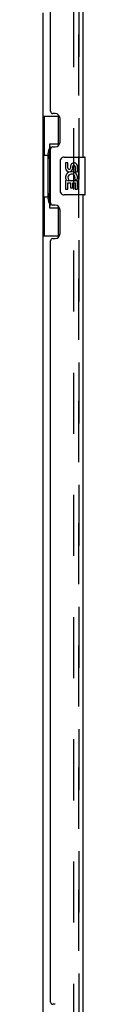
# Model space of a CAD drawing. Header units: inches. Extents: x 0 to 293, y 0 to 190.
# Tile 66 of 84: x 31.57 to 32.69, y 110.67 to 136.65. Entities that reach past the tile are written whole.
import ezdxf

# ---------------------------------------------------------------- set-up
doc = ezdxf.new("R2010")
doc.units = ezdxf.units.IN
doc.header["$LTSCALE"] = 16.12069
doc.header["$MEASUREMENT"] = 0
doc.linetypes.add('HIDDEN', pattern=[0.2, 0.1, -0.1])
doc.layers.get('0').update_dxf_attribs({"linetype": 'CONTINUOUS'})
for name, color, linetype in [('DEFAULT_2', 8, 'HIDDEN'), ('LEFTHAND_DOOR_ASSEMBLY', 7, 'CONTINUOUS'), ('RIGHTHAND_DOOR_ASSEMBLY', 7, 'CONTINUOUS')]:
    doc.layers.add(name, color=color, linetype=linetype)

msp = doc.modelspace()

# ---------------------------------------------------------------- linework, layer by layer
at = {"color": 3, "linetype": 'Continuous'}
msp.add_line((31.569, 136.829), (31.569, 57.725), dxfattribs=at)
at = {"layer": 'DEFAULT_2', "color": 8, "linetype": 'HIDDEN'}
msp.add_line((32.382, 137.011), (32.382, 57.542), dxfattribs=at)
at = {"layer": 'LEFTHAND_DOOR_ASSEMBLY', "color": 3, "linetype": 'Continuous'}
for p, q in [((31.773, 134.234), (31.773, 137.403)), ((32.627, 137.28), (32.627, 133.027)), ((31.893, 134.174), (31.833, 134.174)), ((32.023, 133.424), (32.023, 134.044)), ((31.833, 133.294), (31.893, 133.294)), ((31.773, 131.819), (31.773, 133.234)), ((32.627, 132.027), (32.627, 109.527)), ((31.893, 131.759), (31.833, 131.759)), ((32.023, 131.009), (32.023, 131.629)), ((31.773, 110.734), (31.773, 130.819)), ((31.833, 130.879), (31.893, 130.879)), ((31.893, 110.674), (31.833, 110.674))]:
    msp.add_line(p, q, dxfattribs=at)
at = {"layer": 'LEFTHAND_DOOR_ASSEMBLY', "color": 8, "linetype": 'HIDDEN'}
msp.add_line((32.523, 57.273), (32.523, 137.28), dxfattribs=at)
at = {"layer": 'LEFTHAND_DOOR_ASSEMBLY', "color": 7, "linetype": 'Continuous'}
for p, q in [((31.569, 134.102), (32.01, 134.102)), ((31.608, 134.102), (31.608, 133.077)), ((31.973, 134.102), (31.973, 133.322)), ((31.746, 133.367), (31.746, 131.687)), ((31.973, 133.367), (31.746, 133.367)), ((31.586, 133.077), (31.586, 131.977)), ((31.586, 133.077), (31.709, 133.077)), ((31.709, 133.107), (31.709, 133.127)), ((31.709, 131.977), (31.709, 133.077)), ((32.132, 133.027), (32.672, 133.027)), ((32.687, 132.042), (32.687, 133.012)), ((32.032, 132.127), (32.032, 132.927)), ((32.17, 132.872), (32.17, 132.736)), ((32.233, 132.872), (32.17, 132.872)), ((32.233, 132.736), (32.233, 132.872)), ((32.298, 132.799), (32.298, 132.73)), ((32.358, 132.736), (32.358, 132.778)), ((32.421, 132.778), (32.421, 132.642)), ((32.484, 132.642), (32.484, 132.778)), ((32.421, 132.642), (32.484, 132.642)), ((32.17, 132.411), (32.17, 132.181)), ((32.188, 132.411), (32.17, 132.411)), ((32.222, 132.411), (32.25, 132.43)), ((32.222, 132.411), (32.484, 132.411)), ((32.233, 132.181), (32.233, 132.348)), ((32.233, 132.348), (32.298, 132.348)), ((32.298, 132.348), (32.298, 132.212)), ((32.358, 132.212), (32.358, 132.348)), ((32.358, 132.348), (32.421, 132.348)), ((32.413, 132.447), (32.471, 132.422)), ((32.421, 132.348), (32.421, 132.181)), ((32.484, 132.181), (32.484, 132.411)), ((31.586, 131.977), (31.709, 131.977)), ((31.608, 131.977), (31.608, 130.952)), ((32.672, 132.027), (32.132, 132.027)), ((32.17, 132.181), (32.233, 132.181)), ((32.298, 132.212), (32.358, 132.212)), ((32.421, 132.181), (32.484, 132.181)), ((31.709, 131.926), (31.709, 131.946)), ((31.973, 131.732), (31.973, 130.952)), ((31.746, 131.687), (31.973, 131.687)), ((31.569, 130.952), (32.01, 130.952))]:
    msp.add_line(p, q, dxfattribs=at)
for points in [[(31.746, 133.343), (31.746, 133.34), (31.747, 133.336), (31.748, 133.332), (31.749, 133.327), (31.751, 133.323), (31.753, 133.318), (31.755, 133.312), (31.758, 133.306), (31.761, 133.3), (31.765, 133.293), (31.77, 133.285), (31.774, 133.278), (31.78, 133.269), (31.782, 133.266)], [(32.032, 132.927), (32.032, 132.933), (32.033, 132.939), (32.034, 132.945), (32.035, 132.951), (32.037, 132.957), (32.039, 132.963)], [(32.039, 132.09), (32.037, 132.096), (32.035, 132.102), (32.034, 132.108), (32.033, 132.114), (32.032, 132.12), (32.032, 132.127)], [(31.782, 131.788), (31.78, 131.784), (31.774, 131.776), (31.77, 131.768), (31.765, 131.76), (31.761, 131.754), (31.758, 131.747), (31.755, 131.741), (31.753, 131.736), (31.751, 131.73), (31.749, 131.726), (31.748, 131.721), (31.747, 131.717), (31.746, 131.714), (31.746, 131.71)]]:
    msp.add_lwpolyline(points, dxfattribs=at)
at = {"layer": 'LEFTHAND_DOOR_ASSEMBLY', "color": 3, "linetype": 'Continuous'}
for centre, radius, start, end in [((31.833, 134.234), 0.06, 180, 270), ((31.893, 134.044), 0.13, 0, 90), ((31.833, 133.234), 0.06, 90, 180), ((31.893, 133.424), 0.13, 270, 360), ((31.833, 131.819), 0.06, 180, 270), ((31.893, 131.629), 0.13, 0, 90), ((31.893, 131.009), 0.13, 270, 360), ((31.833, 130.819), 0.06, 90, 180), ((31.833, 110.734), 0.06, 180, 270)]:
    msp.add_arc(centre, radius, start, end, dxfattribs=at)
at = {"layer": 'LEFTHAND_DOOR_ASSEMBLY', "color": 7, "linetype": 'Continuous'}
for centre, radius, start, end in [((32.132, 132.927), 0.1, 90, 158.7946), ((32.672, 133.012), 0.015, 0, 90), ((32.39, 132.778), 0.0943, 68.6999, 167.4338), ((32.39, 132.778), 0.0314, 0, 180.0485), ((32.39, 132.778), 0.0943, 0, 68.6704), ((32.324, 132.484), 0.154, 161.4199, 206.1963), ((32.264, 132.736), 0.0943, 180, 360), ((32.327, 132.485), 0.157, 336.5966, 161.8791), ((32.327, 132.485), 0.0943, 336.5966, 215.1122), ((32.264, 132.736), 0.0314, 180, 261.2295), ((32.263, 132.741), 0.0362, 263.4285, 341.7628), ((32.327, 132.485), 0.157, 205.737, 207.8532), ((32.132, 132.127), 0.1, 201.205, 270), ((32.672, 132.042), 0.015, 270, 360)]:
    msp.add_arc(centre, radius, start, end, dxfattribs=at)
for centre, start_param, end_param in [((31.813, 133.117), 0.699287, 1.51401), ((31.813, 133.117), -4.655602, -3.84088), ((31.813, 131.936), 0.699287, 1.51401), ((31.813, 131.936), -4.655602, -3.84088)]:
    msp.add_ellipse(centre, major_axis=(0, 0.18), ratio=0.579493, start_param=start_param, end_param=end_param, dxfattribs=at)
at = {"layer": 'RIGHTHAND_DOOR_ASSEMBLY', "color": 8, "linetype": 'HIDDEN'}
msp.add_line((32.523, 137.28), (32.523, 57.273), dxfattribs=at)

doc.saveas('drawing.dxf')
